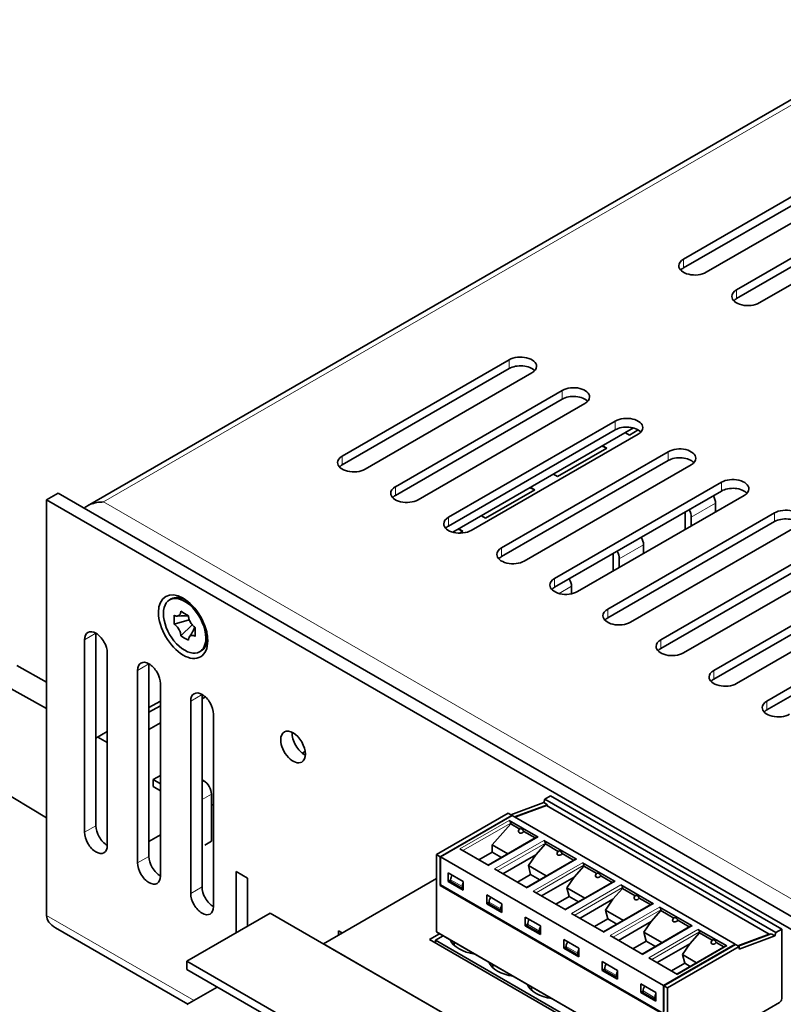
# Model space of a CAD drawing. Extents: x -249 to 1342, y -192 to 297.
# Tile 51 of 59: x 341 to 359, y 221 to 244. Entities that reach past the tile are written whole.
import ezdxf

# ---------------------------------------------------------------- set-up
doc = ezdxf.new("R2010")
doc.units = 0

msp = doc.modelspace()

# ---------------------------------------------------------------- linework, layer by layer
at = {"color": 7, "lineweight": 35}
for p, q in [((342.30368, 232.927338), (361.947296, 244.268585)), ((341.617981, 233.221115), (379.359802, 211.430862)), ((379.359802, 211.12468), (341.352814, 233.068024)), ((346.567719, 223.425201), (367.427368, 211.381866)), ((347.805176, 222.708725), (366.189941, 212.094269)), ((344.623199, 222.302521), (365.482849, 210.259186)), ((365.482849, 210.065277), (344.623199, 222.108597))]:
    msp.add_line(p, q, dxfattribs=at)
at = {"color": 7, "lineweight": 13}
for p, q in [((361.947296, 244.141754), (342.67865, 233.016983)), ((342.67865, 233.016983), (379.359802, 211.839111))]:
    msp.add_line(p, q, dxfattribs=at)
at = {"color": 7, "lineweight": 35, "ltscale": 0.112269}
for p, q in [((356.202057, 238.681427), (360.091156, 240.926804)), ((357.439484, 237.966995), (361.328583, 240.212372)), ((348.247101, 234.088638), (352.1362, 236.334015)), ((354.611084, 234.701019), (350.721985, 232.455643)), ((356.378845, 233.884521), (352.489746, 231.639145)), ((354.434296, 230.516464), (358.323395, 232.761841))]:
    msp.add_line(p, q, dxfattribs=at)
at = {"color": 7, "lineweight": 35, "ltscale": 0.112268}
for p, q in [((360.091156, 240.722672), (356.202057, 238.47731)), ((360.62149, 240.620605), (356.732391, 238.375244)), ((361.328583, 240.00824), (357.439484, 237.762878)), ((361.858917, 239.906174), (357.969818, 237.660812)), ((352.1362, 236.129883), (348.247101, 233.884521)), ((352.666534, 236.027817), (348.777435, 233.782455)), ((349.484558, 233.374207), (353.373627, 235.619568)), ((353.373627, 235.415451), (349.484558, 233.170074)), ((353.903961, 235.313385), (350.014862, 233.068024)), ((350.721985, 232.659775), (354.611084, 234.905136)), ((355.141388, 234.598953), (351.252319, 232.353592)), ((351.959412, 231.945343), (355.848511, 234.190704)), ((355.848511, 233.986572), (351.959412, 231.741211)), ((353.196869, 231.230896), (357.085938, 233.476273)), ((357.085938, 233.272141), (353.196869, 231.026779)), ((357.616272, 233.170074), (353.727173, 230.924713)), ((358.323395, 232.557709), (354.434296, 230.312347)), ((358.853699, 232.455643), (354.96463, 230.210281)), ((355.671722, 229.802032), (359.560822, 232.047394)), ((359.560822, 231.843277), (355.671722, 229.597916)), ((360.091156, 231.741211), (356.202057, 229.49585)), ((356.90918, 229.087601), (360.798248, 231.332962)), ((360.798248, 231.128845), (356.90918, 228.883484)), ((361.328583, 231.026779), (357.439484, 228.781418)), ((358.146606, 228.373169), (362.035706, 230.61853)), ((362.035706, 230.414398), (358.146606, 228.169037)), ((342.501862, 229.955124), (342.501862, 225.464401)), ((342.236694, 225.31131), (342.236694, 229.802032)), ((342.767029, 229.49585), (342.767029, 225.005112)), ((343.474152, 224.596863), (343.474152, 229.087601)), ((343.739288, 229.240692), (343.739288, 224.749969)), ((344.004456, 228.781418), (344.004456, 224.29068)), ((344.711578, 223.882431), (344.711578, 228.373169)), ((344.976746, 228.52626), (344.976746, 224.035522)), ((345.241913, 228.066986), (345.241913, 223.576248))]:
    msp.add_line(p, q, dxfattribs=at)
at = {"color": 7, "lineweight": 13, "ltscale": 0.005103}
for p, q in [((356.202057, 238.47731), (356.202057, 238.681427)), ((357.439484, 237.762878), (357.439484, 237.966995)), ((352.1362, 236.129883), (352.1362, 236.334015)), ((353.373627, 235.415451), (353.373627, 235.619568)), ((354.611084, 234.701019), (354.611084, 234.905136)), ((348.247101, 233.884521), (348.247101, 234.088638)), ((355.848511, 233.986572), (355.848511, 234.190704)), ((357.085938, 233.272141), (357.085938, 233.476273)), ((349.484558, 233.170074), (349.484558, 233.374207)), ((358.323395, 232.557709), (358.323395, 232.761841)), ((350.721985, 232.455643), (350.721985, 232.659775)), ((351.959412, 231.741211), (351.959412, 231.945343)), ((353.196869, 231.026779), (353.196869, 231.230896)), ((354.434296, 230.312347), (354.434296, 230.516464)), ((355.671722, 229.597916), (355.671722, 229.802032)), ((356.90918, 228.883484), (356.90918, 229.087601)), ((358.146606, 228.169037), (358.146606, 228.373169))]:
    msp.add_line(p, q, dxfattribs=at)
at = {"color": 7, "lineweight": 35, "ltscale": 0.121599}
msp.add_line((355.037842, 234.743286), (350.825531, 232.31131), dxfattribs=at)
at = {"color": 7, "lineweight": 35, "ltscale": 0.002755}
for p, q in [((354.94342, 234.579575), (354.847168, 234.633209)), ((351.584656, 232.640396), (351.488403, 232.694031))]:
    msp.add_line(p, q, dxfattribs=at)
at = {"color": 7, "lineweight": 35, "ltscale": 0.005892}
msp.add_line((354.94342, 234.579575), (355.147522, 234.697418), dxfattribs=at)
at = {"color": 7, "lineweight": 35, "ltscale": 0.002958}
for p, q in [((354.304199, 234.319702), (354.413086, 234.273392)), ((352.624817, 233.350113), (352.733704, 233.303802)), ((350.945435, 232.380524), (351.054321, 232.334213))]:
    msp.add_line(p, q, dxfattribs=at)
at = {"color": 7, "lineweight": 35, "ltscale": 0.002754}
for p, q in [((354.316833, 234.327011), (354.413086, 234.273392)), ((353.264038, 233.609985), (353.167786, 233.663605)), ((352.637451, 233.357422), (352.733704, 233.303802)), ((350.958069, 232.387833), (351.054321, 232.334213))]:
    msp.add_line(p, q, dxfattribs=at)
at = {"color": 7, "lineweight": 35, "ltscale": 0.03317}
for p, q in [((353.264038, 233.609985), (354.413086, 234.273392)), ((351.584656, 232.640396), (352.733704, 233.303802))]:
    msp.add_line(p, q, dxfattribs=at)
at = {"color": 7, "lineweight": 35, "ltscale": 0.007655}
for p, q in [((341.352814, 233.068024), (341.617981, 233.221115)), ((344.004456, 228.373169), (343.739288, 228.220078)), ((343.739288, 228.110886), (344.004456, 228.263977)), ((343.739288, 227.709763), (344.004456, 227.862854)), ((343.739288, 225.09697), (344.004456, 225.250061)), ((345.772247, 224.392746), (346.037415, 224.239655))]:
    msp.add_line(p, q, dxfattribs=at)
at = {"color": 7, "lineweight": 35, "ltscale": 0.242397}
msp.add_line((341.352814, 233.068024), (341.352814, 223.372131), dxfattribs=at)
at = {"color": 7, "lineweight": 13, "ltscale": 0.01633}
for p, q in [((356.949829, 232.989441), (356.384155, 232.662842)), ((355.270447, 232.019836), (354.704773, 231.693237))]:
    msp.add_line(p, q, dxfattribs=at)
at = {"color": 7, "lineweight": 35, "ltscale": 0.005104}
for p, q in [((356.949829, 232.785294), (356.949829, 232.989441)), ((356.384155, 232.458694), (356.384155, 232.662842))]:
    msp.add_line(p, q, dxfattribs=at)
at = {"color": 7, "lineweight": 35, "ltscale": 0.009186}
for p, q in [((356.242706, 232.744476), (356.242706, 232.377045)), ((354.563354, 231.774902), (354.563354, 231.407455))]:
    msp.add_line(p, q, dxfattribs=at)
at = {"color": 7, "lineweight": 35, "ltscale": 0.0022}
msp.add_line((350.978119, 232.290222), (351.054321, 232.334213), dxfattribs=at)
at = {"color": 7, "lineweight": 35, "ltscale": 0.005103}
for p, q in [((355.270447, 231.815704), (355.270447, 232.019836)), ((354.704773, 231.489105), (354.704773, 231.693237)), ((350.714905, 224.164124), (350.714905, 224.368256)), ((351.068451, 223.960007), (351.068451, 224.164124)), ((351.612946, 223.645645), (351.612946, 223.849777)), ((351.966492, 223.441528), (351.966492, 223.645645)), ((352.510956, 223.127167), (352.510956, 223.331299)), ((352.864502, 222.92305), (352.864502, 223.127167)), ((353.408997, 222.608704), (353.408997, 222.81282)), ((353.762543, 222.404572), (353.762543, 222.608704)), ((354.307007, 222.090225), (354.307007, 222.294342)), ((354.660553, 221.886093), (354.660553, 222.090225)), ((355.205048, 221.571747), (355.205048, 221.775879)), ((355.558594, 221.36763), (355.558594, 221.571747))]:
    msp.add_line(p, q, dxfattribs=at)
at = {"color": 7, "lineweight": 13, "ltscale": 0.008391}
msp.add_line((353.591064, 231.050247), (353.300385, 230.882431), dxfattribs=at)
at = {"color": 7, "lineweight": 35, "ltscale": 0.004393}
msp.add_line((353.591064, 230.874527), (353.591064, 231.050247), dxfattribs=at)
at = {"color": 7, "lineweight": 35, "ltscale": 0.001021}
for p, q in [((344.255524, 230.755264), (344.220154, 230.734848)), ((351.046356, 224.044205), (351.046356, 224.003372)), ((351.67038, 223.683929), (351.67038, 223.643097)), ((351.944397, 223.525726), (351.944397, 223.484894)), ((352.56842, 223.165451), (352.56842, 223.124619)), ((353.466431, 222.646973), (353.466431, 222.60614)), ((354.638458, 221.970306), (354.638458, 221.929474)), ((355.536499, 221.451828), (355.536499, 221.410995))]:
    msp.add_line(p, q, dxfattribs=at)
at = {"color": 7, "lineweight": 35, "ltscale": 0.000858}
for p, q in [((344.605499, 230.720596), (344.635223, 230.70343)), ((345.100494, 229.897461), (345.100494, 229.863129))]:
    msp.add_line(p, q, dxfattribs=at)
at = {"color": 7, "lineweight": 35, "ltscale": 0.002601}
for p, q in [((344.480072, 230.466415), (344.57016, 230.414398)), ((344.322662, 230.271515), (344.322662, 230.375549)), ((344.660248, 229.790848), (344.57016, 229.842865))]:
    msp.add_line(p, q, dxfattribs=at)
at = {"color": 7, "lineweight": 35, "ltscale": 0.0026}
for p, q in [((344.57016, 230.414398), (344.660248, 230.362396)), ((344.322662, 230.167496), (344.322662, 230.271515)), ((344.817627, 230.089767), (344.817627, 229.985748)), ((344.817627, 229.985748), (344.817627, 229.881729)), ((344.57016, 229.842865), (344.480072, 229.894867))]:
    msp.add_line(p, q, dxfattribs=at)
at = {"color": 7, "lineweight": 35, "ltscale": 0.009234}
msp.add_line((344.322662, 230.167496), (344.678406, 230.266922), dxfattribs=at)
at = {"color": 7, "lineweight": 35, "ltscale": 0.00194}
for p, q in [((344.582916, 230.359543), (344.66037, 230.354797)), ((344.77652, 230.024231), (344.811127, 230.093689))]:
    msp.add_line(p, q, dxfattribs=at)
at = {"color": 7, "lineweight": 13, "ltscale": 0.007655}
for p, q in [((342.501862, 229.955124), (342.236694, 229.802032)), ((344.976746, 228.52626), (344.711578, 228.373169)), ((342.501862, 225.464401), (342.236694, 225.31131)), ((344.976746, 224.035522), (344.711578, 223.882431))]:
    msp.add_line(p, q, dxfattribs=at)
at = {"color": 7, "lineweight": 35, "ltscale": 0.00924}
msp.add_line((344.480072, 229.894867), (344.744202, 230.153397), dxfattribs=at)
at = {"color": 7, "lineweight": 35, "ltscale": 0.00102}
for p, q in [((344.955505, 229.542831), (344.920166, 229.522415)), ((350.772369, 224.202393), (350.772369, 224.161575)), ((352.842407, 223.007248), (352.842407, 222.966431)), ((353.740448, 222.48877), (353.740448, 222.447952)), ((354.364471, 222.128494), (354.364471, 222.087677)), ((355.262482, 221.610016), (355.262482, 221.569199))]:
    msp.add_line(p, q, dxfattribs=at)
at = {"color": 7, "lineweight": 35, "ltscale": 0.01992}
msp.add_line((341.352814, 228.814865), (340.656769, 229.202698), dxfattribs=at)
at = {"color": 7, "lineweight": 13, "ltscale": 0.007654}
for p, q in [((343.739288, 229.240692), (343.474152, 229.087601)), ((343.739288, 224.749969), (343.474152, 224.596863))]:
    msp.add_line(p, q, dxfattribs=at)
at = {"color": 7, "lineweight": 35, "ltscale": 0.035502}
msp.add_line((341.352814, 228.197144), (340.112305, 228.888351), dxfattribs=at)
at = {"color": 7, "lineweight": 35, "ltscale": 0.002222}
msp.add_line((344.976746, 228.424194), (345.053711, 228.468628), dxfattribs=at)
at = {"color": 7, "lineweight": 35, "ltscale": 0.007654}
msp.add_line((342.767029, 227.658722), (342.501862, 227.505646), dxfattribs=at)
at = {"color": 7, "lineweight": 35, "ltscale": 0.006295}
msp.add_line((342.767029, 227.409149), (342.547058, 227.531723), dxfattribs=at)
at = {"color": 7, "lineweight": 35, "ltscale": 0.001983}
msp.add_line((347.311188, 227.15921), (347.379883, 227.198868), dxfattribs=at)
at = {"color": 7, "lineweight": 35, "ltscale": 0.004949}
for p, q in [((344.004456, 226.638107), (343.833008, 226.539108)), ((344.004456, 226.440109), (343.833008, 226.539108)), ((343.833008, 226.375809), (344.004456, 226.27681))]:
    msp.add_line(p, q, dxfattribs=at)
at = {"color": 7, "lineweight": 35, "ltscale": 0.004082}
msp.add_line((343.833008, 226.539108), (343.833008, 226.375809), dxfattribs=at)
at = {"color": 7, "lineweight": 35, "ltscale": 0.001174}
msp.add_line((345.017395, 226.508484), (344.976746, 226.531967), dxfattribs=at)
at = {"color": 7, "lineweight": 13, "ltscale": 0.001173}
msp.add_line((345.017395, 226.508484), (344.976746, 226.485016), dxfattribs=at)
at = {"color": 7, "lineweight": 35, "ltscale": 0.036127}
msp.add_line((340.112305, 226.391846), (341.352814, 225.65062), dxfattribs=at)
at = {"color": 7, "lineweight": 13, "ltscale": 0.006277}
msp.add_line((345.194183, 226.202301), (344.976746, 226.076767), dxfattribs=at)
at = {"color": 7, "lineweight": 35, "ltscale": 0.027557}
msp.add_line((345.194183, 225.100037), (345.194183, 226.202301), dxfattribs=at)
at = {"color": 7, "lineweight": 35, "ltscale": 0.002192}
for p, q in [((352.942383, 226.003937), (352.970581, 226.086975)), ((358.330536, 222.893082), (358.358734, 222.97612))]:
    msp.add_line(p, q, dxfattribs=at)
at = {"color": 7, "lineweight": 35, "ltscale": 0.003827}
msp.add_line((352.970581, 226.086975), (353.103149, 226.163513), dxfattribs=at)
at = {"color": 7, "lineweight": 35, "ltscale": 0.155543}
for p, q in [((352.970581, 226.086975), (358.358734, 222.97612)), ((353.103149, 226.163513), (358.491333, 223.052673)), ((350.447845, 222.983047), (355.835999, 219.872192)), ((350.421448, 222.792419), (355.809631, 219.681564))]:
    msp.add_line(p, q, dxfattribs=at)
at = {"color": 7, "lineweight": 35, "ltscale": 0.001378}
msp.add_line((345.194183, 225.936951), (345.241913, 225.964493), dxfattribs=at)
at = {"color": 7, "lineweight": 35, "ltscale": 0.020411}
for p, q in [((352.177612, 225.718094), (352.942383, 226.003937)), ((352.264221, 225.668091), (353.028992, 225.953918))]:
    msp.add_line(p, q, dxfattribs=at)
at = {"color": 7, "lineweight": 35, "ltscale": 0.019513}
for p, q in [((353.004181, 225.936234), (352.273071, 225.662994)), ((357.470306, 222.662354), (358.201416, 222.935608))]:
    msp.add_line(p, q, dxfattribs=at)
at = {"color": 7, "lineweight": 35, "ltscale": 0.0025}
for p, q in [((352.942383, 226.003937), (353.028992, 225.953918)), ((352.11322, 225.75528), (352.199829, 225.705261)), ((350.442688, 224.790787), (350.529297, 224.740784)), ((358.243927, 222.943085), (358.330536, 222.893082))]:
    msp.add_line(p, q, dxfattribs=at)
at = {"color": 7, "lineweight": 35, "ltscale": 0.150031}
for p, q in [((353.004181, 225.936234), (358.201416, 222.935608)), ((352.208679, 225.700165), (357.405914, 222.699539)), ((350.538147, 224.735672), (355.735382, 221.735046)), ((350.538147, 224.082474), (355.735382, 221.081848))]:
    msp.add_line(p, q, dxfattribs=at)
at = {"color": 7, "lineweight": 35, "ltscale": 0.000707}
msp.add_line((353.028992, 225.953918), (353.019897, 225.927155), dxfattribs=at)
at = {"color": 7, "lineweight": 35, "ltscale": 0.048224}
for p, q in [((350.442688, 224.790787), (352.11322, 225.75528)), ((352.199829, 225.705261), (350.529297, 224.740784)), ((350.538147, 224.735672), (352.208679, 225.700165)), ((355.735382, 221.735046), (357.405914, 222.699539)), ((355.744202, 221.72995), (357.414734, 222.694427)), ((355.830841, 221.679932), (357.501373, 222.644424))]:
    msp.add_line(p, q, dxfattribs=at)
at = {"color": 7, "lineweight": 13, "ltscale": 0.03317}
for p, q in [((350.988922, 224.924484), (352.13797, 225.587891)), ((352.809723, 225.200058), (351.660675, 224.536652)), ((351.798553, 224.457047), (352.947601, 225.120453)), ((353.707733, 224.68158), (352.558685, 224.018173)), ((354.605774, 224.163101), (353.456726, 223.499695)), ((353.594604, 223.42009), (354.743652, 224.083496)), ((355.503784, 223.644623), (354.354736, 222.981232)), ((356.401825, 223.12616), (355.252777, 222.462753)), ((355.390656, 222.383148), (356.539703, 223.046539)), ((357.211456, 222.658707), (356.062408, 221.9953))]:
    msp.add_line(p, q, dxfattribs=at)
at = {"color": 7, "lineweight": 35, "ltscale": 0.019392}
for p, q in [((352.809723, 225.200058), (352.13797, 225.587891)), ((350.988922, 224.924484), (351.660675, 224.536652)), ((357.211456, 222.658707), (356.539703, 223.046539)), ((355.390656, 222.383148), (356.062408, 221.9953))]:
    msp.add_line(p, q, dxfattribs=at)
at = {"color": 7, "lineweight": 35, "ltscale": 0.000255}
for p, q in [((352.199829, 225.695053), (352.199829, 225.705261)), ((357.405914, 222.699539), (357.405914, 222.689331))]:
    msp.add_line(p, q, dxfattribs=at)
at = {"color": 7, "lineweight": 13, "ltscale": 0.032149}
for p, q in [((352.173309, 225.526657), (351.059631, 224.883667)), ((353.880981, 224.540741), (352.767303, 223.897736)), ((355.677032, 223.503784), (354.563354, 222.860794))]:
    msp.add_line(p, q, dxfattribs=at)
at = {"color": 7, "lineweight": 35, "ltscale": 0.016252}
msp.add_line((352.173309, 225.506241), (351.740204, 225.021454), dxfattribs=at)
at = {"color": 7, "lineweight": 35, "ltscale": 0.00051}
for p, q in [((352.173309, 225.526657), (352.173309, 225.506241)), ((352.982971, 225.038803), (352.982971, 225.059204)), ((353.880981, 224.520325), (353.880981, 224.540741)), ((350.529785, 224.066879), (350.547455, 224.077087)), ((354.779022, 224.001846), (354.779022, 224.022263)), ((355.677032, 223.483368), (355.677032, 223.503784)), ((356.575073, 222.96489), (356.575073, 222.985306))]:
    msp.add_line(p, q, dxfattribs=at)
at = {"color": 7, "lineweight": 35, "ltscale": 0.006074}
msp.add_line((352.383728, 225.384766), (352.173309, 225.506241), dxfattribs=at)
at = {"color": 7, "lineweight": 35, "ltscale": 0.032905}
for p, q in [((352.784729, 225.20253), (351.644867, 224.544449)), ((354.58078, 224.165588), (353.440918, 223.507492)), ((356.376831, 223.128632), (355.236969, 222.470535)), ((356.0466, 222.003098), (357.186462, 222.661194))]:
    msp.add_line(p, q, dxfattribs=at)
at = {"color": 7, "lineweight": 35, "ltscale": 0.007692}
for p, q in [((352.742035, 225.177887), (352.475586, 225.331741)), ((353.640076, 224.659424), (353.373596, 224.813263)), ((354.538086, 224.140945), (354.271637, 224.294785)), ((355.436127, 223.622467), (355.169647, 223.776306)), ((356.334137, 223.103989), (356.067688, 223.257828))]:
    msp.add_line(p, q, dxfattribs=at)
at = {"color": 7, "lineweight": 35, "ltscale": 0.021943}
for p, q in [((353.707733, 224.68158), (352.947601, 225.120453)), ((351.798553, 224.457047), (352.558685, 224.018173)), ((354.605774, 224.163101), (353.845642, 224.601974)), ((355.503784, 223.644623), (354.743652, 224.083496)), ((356.401825, 223.12616), (355.641693, 223.565018)), ((353.594604, 223.42009), (354.354736, 222.981232))]:
    msp.add_line(p, q, dxfattribs=at)
at = {"color": 7, "lineweight": 35, "ltscale": 0.004338}
for p, q in [((345.194183, 225.100037), (345.043915, 225.013275)), ((351.740204, 224.847946), (351.740204, 225.021454))]:
    msp.add_line(p, q, dxfattribs=at)
at = {"color": 7, "lineweight": 35, "ltscale": 0.010549}
msp.add_line((351.740204, 225.021454), (352.105652, 224.810471), dxfattribs=at)
at = {"color": 7, "lineweight": 13, "ltscale": 0.03215}
for p, q in [((352.982971, 225.059204), (351.869263, 224.416214)), ((354.779022, 224.022263), (353.665314, 223.379272)), ((356.575073, 222.985306), (355.461365, 222.342316))]:
    msp.add_line(p, q, dxfattribs=at)
at = {"color": 7, "lineweight": 35, "ltscale": 0.00848}
msp.add_line((352.982971, 225.038803), (352.756989, 224.785858), dxfattribs=at)
at = {"color": 7, "lineweight": 35, "ltscale": 0.008625}
for p, q in [((353.281738, 224.866287), (352.982971, 225.038803)), ((355.077789, 223.829346), (354.779022, 224.001846)), ((355.97583, 223.310867), (355.677032, 223.483368)), ((356.87384, 222.792389), (356.575073, 222.96489))]:
    msp.add_line(p, q, dxfattribs=at)
at = {"color": 7, "lineweight": 35, "ltscale": 0.044907}
for p, q in [((350.442688, 222.994492), (350.442688, 224.790787)), ((355.830841, 219.883636), (355.830841, 221.679932))]:
    msp.add_line(p, q, dxfattribs=at)
at = {"color": 7, "lineweight": 35, "ltscale": 0.014799}
for p, q in [((350.529297, 224.148819), (350.529297, 224.740784)), ((355.744202, 221.137985), (355.744202, 221.72995))]:
    msp.add_line(p, q, dxfattribs=at)
at = {"color": 7, "lineweight": 35, "ltscale": 0.01633}
for p, q in [((350.538147, 224.082474), (350.538147, 224.735672)), ((355.735382, 221.081848), (355.735382, 221.735046))]:
    msp.add_line(p, q, dxfattribs=at)
at = {"color": 7, "lineweight": 35, "ltscale": 0.008931}
for p, q in [((351.740204, 224.847946), (351.430847, 224.669327)), ((352.638245, 224.329468), (352.328888, 224.150848)), ((355.332306, 222.774048), (355.022949, 222.595428)), ((356.230347, 222.255569), (355.92099, 222.07695))]:
    msp.add_line(p, q, dxfattribs=at)
at = {"color": 7, "lineweight": 35, "ltscale": 0.006212}
for p, q in [((351.955383, 224.723709), (351.740204, 224.847946)), ((353.751434, 223.686768), (353.536255, 223.810989)), ((355.547485, 222.649811), (355.332306, 222.774048))]:
    msp.add_line(p, q, dxfattribs=at)
at = {"color": 7, "lineweight": 35, "ltscale": 0.022054}
for p, q in [((352.756989, 224.785858), (351.993011, 224.344772)), ((354.55304, 223.748917), (353.789063, 223.307831)), ((356.349091, 222.71196), (355.585114, 222.270874))]:
    msp.add_line(p, q, dxfattribs=at)
at = {"color": 7, "lineweight": 35, "ltscale": 0.032904}
for p, q in [((353.682739, 224.684052), (352.542908, 224.02597)), ((355.47879, 223.64711), (354.338959, 222.989014))]:
    msp.add_line(p, q, dxfattribs=at)
at = {"color": 7, "lineweight": 35, "ltscale": 0.007632}
for p, q in [((352.584564, 224.533951), (352.756989, 224.785858)), ((353.482605, 224.015472), (353.655029, 224.26738)), ((354.380615, 223.497009), (354.55304, 223.748917)), ((355.278656, 222.978531), (355.45108, 223.230438)), ((356.176666, 222.460052), (356.349091, 222.71196))]:
    msp.add_line(p, q, dxfattribs=at)
at = {"color": 7, "lineweight": 35, "ltscale": 0.012098}
for p, q in [((352.584564, 224.533951), (353.003662, 224.291992)), ((353.482605, 224.015472), (353.901703, 223.773514)), ((354.380615, 223.497009), (354.799713, 223.255035)), ((355.278656, 222.978531), (355.697754, 222.736572))]:
    msp.add_line(p, q, dxfattribs=at)
at = {"color": 7, "lineweight": 35, "ltscale": 0.005285}
for p, q in [((352.638245, 224.329468), (352.584564, 224.533951)), ((353.536255, 223.810989), (353.482605, 224.015472)), ((355.332306, 222.774048), (355.278656, 222.978531)), ((356.230347, 222.255569), (356.176666, 222.460052))]:
    msp.add_line(p, q, dxfattribs=at)
at = {"color": 7, "lineweight": 13, "ltscale": 0.033171}
for p, q in [((352.696564, 223.938568), (353.845642, 224.601974)), ((354.492615, 222.901611), (355.641693, 223.565018))]:
    msp.add_line(p, q, dxfattribs=at)
at = {"color": 7, "lineweight": 35, "ltscale": 0.008479}
for p, q in [((353.880981, 224.520325), (353.655029, 224.26738)), ((354.779022, 224.001846), (354.55304, 223.748917)), ((355.677032, 223.483368), (355.45108, 223.230438)), ((356.575073, 222.96489), (356.349091, 222.71196))]:
    msp.add_line(p, q, dxfattribs=at)
at = {"color": 7, "lineweight": 35, "ltscale": 0.008626}
msp.add_line((354.179779, 224.347809), (353.880981, 224.520325), dxfattribs=at)
at = {"color": 7, "lineweight": 35, "ltscale": 0.035671}
msp.add_line((345.772247, 222.965897), (345.772247, 224.392746), dxfattribs=at)
at = {"color": 7, "lineweight": 35, "ltscale": 0.028017}
msp.add_line((346.037415, 224.239655), (346.037415, 223.118988), dxfattribs=at)
at = {"color": 7, "lineweight": 35, "ltscale": 0.076138}
msp.add_line((350.442688, 224.231491), (347.805176, 222.708725), dxfattribs=at)
at = {"color": 7, "lineweight": 35, "ltscale": 0.010206}
for p, q in [((351.068451, 224.164124), (350.714905, 224.368256)), ((351.068451, 223.960007), (350.714905, 224.164124)), ((351.966492, 223.645645), (351.612946, 223.849777)), ((351.966492, 223.441528), (351.612946, 223.645645)), ((352.864502, 223.127167), (352.510956, 223.331299)), ((352.864502, 222.92305), (352.510956, 223.127167)), ((353.762543, 222.608704), (353.408997, 222.81282)), ((353.762543, 222.404572), (353.408997, 222.608704)), ((354.660553, 222.090225), (354.307007, 222.294342)), ((354.660553, 221.886093), (354.307007, 222.090225)), ((355.558594, 221.571747), (355.205048, 221.775879)), ((355.558594, 221.36763), (355.205048, 221.571747))]:
    msp.add_line(p, q, dxfattribs=at)
at = {"color": 7, "lineweight": 35, "ltscale": 0.001659}
for p, q in [((350.772369, 224.197296), (350.714905, 224.164124)), ((352.56842, 223.160339), (352.510956, 223.127167)), ((354.364471, 222.123398), (354.307007, 222.090225))]:
    msp.add_line(p, q, dxfattribs=at)
at = {"color": 7, "lineweight": 13, "ltscale": 0.007909}
for p, q in [((351.046356, 224.044205), (350.772369, 224.202393)), ((354.638458, 221.970306), (354.364471, 222.128494))]:
    msp.add_line(p, q, dxfattribs=at)
at = {"color": 7, "lineweight": 35, "ltscale": 0.006211}
for p, q in [((352.853394, 224.205246), (352.638245, 224.329468)), ((354.649445, 223.168289), (354.434296, 223.292511))]:
    msp.add_line(p, q, dxfattribs=at)
at = {"color": 7, "lineweight": 35, "ltscale": 0.022055}
for p, q in [((353.655029, 224.26738), (352.891022, 223.826294)), ((355.45108, 223.230438), (354.687073, 222.789352))]:
    msp.add_line(p, q, dxfattribs=at)
at = {"color": 7, "lineweight": 35, "ltscale": 0.002047}
msp.add_line((350.529694, 224.066925), (350.529327, 224.148788), dxfattribs=at)
at = {"color": 7, "lineweight": 35, "ltscale": 0.150518}
msp.add_line((350.529694, 224.066925), (355.743805, 221.05658), dxfattribs=at)
at = {"color": 7, "lineweight": 35, "ltscale": 0.00791}
for p, q in [((350.772369, 224.161575), (351.046356, 224.003372)), ((351.67038, 223.643097), (351.944397, 223.484894)), ((353.466431, 222.60614), (353.740448, 222.447952)), ((354.364471, 222.087677), (354.638458, 221.929474)), ((355.262482, 221.569199), (355.536499, 221.410995))]:
    msp.add_line(p, q, dxfattribs=at)
at = {"color": 7, "lineweight": 35, "ltscale": 0.000638}
for p, q in [((351.046356, 224.003372), (351.068451, 224.016129)), ((351.944397, 223.484894), (351.966492, 223.497665)), ((352.842407, 222.966431), (352.864502, 222.979187)), ((353.740448, 222.447952), (353.762543, 222.460709)), ((354.638458, 221.929474), (354.660553, 221.94223)), ((355.536499, 221.410995), (355.558594, 221.423767))]:
    msp.add_line(p, q, dxfattribs=at)
at = {"color": 7, "lineweight": 35, "ltscale": 0.021944}
for p, q in [((352.696564, 223.938568), (353.456726, 223.499695)), ((354.492615, 222.901611), (355.252777, 222.462753))]:
    msp.add_line(p, q, dxfattribs=at)
at = {"color": 7, "lineweight": 35, "ltscale": 0.00893}
for p, q in [((353.536255, 223.810989), (353.226898, 223.632385)), ((354.434296, 223.292511), (354.124939, 223.113907))]:
    msp.add_line(p, q, dxfattribs=at)
at = {"color": 7, "lineweight": 35, "ltscale": 0.001658}
for p, q in [((351.67038, 223.678818), (351.612946, 223.645645)), ((353.466431, 222.641876), (353.408997, 222.608704)), ((355.262482, 221.604919), (355.205048, 221.571747))]:
    msp.add_line(p, q, dxfattribs=at)
at = {"color": 7, "lineweight": 13, "ltscale": 0.00791}
for p, q in [((351.944397, 223.525726), (351.67038, 223.683929)), ((352.842407, 223.007248), (352.56842, 223.165451)), ((353.740448, 222.48877), (353.466431, 222.646973)), ((355.536499, 221.451828), (355.262482, 221.610016))]:
    msp.add_line(p, q, dxfattribs=at)
at = {"color": 7, "lineweight": 13, "ltscale": 0.099205}
msp.add_line((341.352814, 223.372131), (344.789368, 221.388031), dxfattribs=at)
at = {"color": 7, "lineweight": 35, "ltscale": 0.056134}
msp.add_line((346.567719, 223.425201), (344.623199, 222.302521), dxfattribs=at)
at = {"color": 7, "lineweight": 35, "ltscale": 0.005286}
msp.add_line((354.434296, 223.292511), (354.380615, 223.497009), dxfattribs=at)
at = {"color": 7, "lineweight": 35, "ltscale": 0.088998}
msp.add_line((344.642914, 221.303482), (341.559937, 223.08345), dxfattribs=at)
at = {"color": 7, "lineweight": 35, "ltscale": 0.007909}
msp.add_line((352.56842, 223.124619), (352.842407, 222.966431), dxfattribs=at)
at = {"color": 7, "lineweight": 35, "ltscale": 0.003828}
msp.add_line((358.358734, 222.97612), (358.491333, 223.052673), dxfattribs=at)
at = {"color": 7, "lineweight": 35, "ltscale": 0.04057}
msp.add_line((358.491333, 223.052673), (358.491333, 221.429886), dxfattribs=at)
at = {"color": 7, "lineweight": 35, "ltscale": 0.002552}
for p, q in [((348.158722, 222.912827), (348.158722, 223.014908)), ((348.158722, 223.014908), (348.247131, 222.963867))]:
    msp.add_line(p, q, dxfattribs=at)
at = {"color": 7, "lineweight": 35, "ltscale": 0.006729}
msp.add_line((350.280029, 222.810776), (350.513123, 222.945358), dxfattribs=at)
at = {"color": 7, "lineweight": 35, "ltscale": 0.005147}
msp.add_line((350.599762, 222.895355), (350.421448, 222.792419), dxfattribs=at)
at = {"color": 7, "lineweight": 13, "ltscale": 0.155543}
msp.add_line((350.442688, 222.994492), (355.830841, 219.883636), dxfattribs=at)
at = {"color": 7, "lineweight": 35, "ltscale": 0.020412}
for p, q in [((358.243927, 222.943085), (357.479126, 222.657257)), ((345.330292, 221.700348), (344.623199, 221.292099))]:
    msp.add_line(p, q, dxfattribs=at)
at = {"color": 7, "lineweight": 35, "ltscale": 0.022129}
msp.add_line((357.501373, 222.583191), (358.330536, 222.893082), dxfattribs=at)
at = {"color": 7, "lineweight": 35, "ltscale": 0.00021}
msp.add_line((358.201416, 222.935608), (358.201416, 222.9272), dxfattribs=at)
at = {"color": 7, "lineweight": 35, "ltscale": 0.464383}
msp.add_line((366.36673, 213.523132), (350.280029, 222.810776), dxfattribs=at)
at = {"color": 7, "lineweight": 35, "ltscale": 0.001582}
msp.add_line((350.421448, 222.792419), (350.421448, 222.729126), dxfattribs=at)
at = {"color": 7, "lineweight": 35, "ltscale": 0.000438}
msp.add_line((350.773254, 222.795181), (350.773254, 222.777679), dxfattribs=at)
at = {"color": 7, "lineweight": 35, "ltscale": 0.001933}
for p, q in [((350.858276, 222.746094), (350.858276, 222.668777)), ((351.756287, 222.227631), (351.756287, 222.150299)), ((352.654327, 221.709152), (352.654327, 221.631836))]:
    msp.add_line(p, q, dxfattribs=at)
at = {"color": 7, "lineweight": 35, "ltscale": 0.005141}
msp.add_line((357.143768, 222.636551), (356.965698, 222.739365), dxfattribs=at)
at = {"color": 7, "lineweight": 35, "ltscale": 0.002501}
for p, q in [((357.414734, 222.694427), (357.501373, 222.644424)), ((355.744202, 221.72995), (355.830841, 221.679932))]:
    msp.add_line(p, q, dxfattribs=at)
at = {"color": 7, "lineweight": 35, "ltscale": 0.001531}
msp.add_line((357.501373, 222.644424), (357.501373, 222.583191), dxfattribs=at)
at = {"color": 7, "lineweight": 35, "ltscale": 0.009547}
msp.add_line((356.176666, 222.460052), (356.507385, 222.269119), dxfattribs=at)
at = {"color": 7, "lineweight": 35, "ltscale": 0.004848}
msp.add_line((344.623199, 222.108597), (344.623199, 222.302521), dxfattribs=at)
at = {"color": 7, "lineweight": 35, "ltscale": 0.00366}
msp.add_line((356.357117, 222.182373), (356.230347, 222.255569), dxfattribs=at)
at = {"color": 7, "lineweight": 35, "ltscale": 0.013778}
msp.add_line((358.438293, 221.338028), (357.960999, 221.062454), dxfattribs=at)
at = {"color": 7, "lineweight": 35}
for points in [[(342.67865, 233.016983), (342.638611, 233.016113), (342.598663, 233.013489), (342.55896, 233.009079), (342.519623, 233.002899), (342.480865, 232.994904), (342.461578, 232.990158), (342.442474, 232.984955), (342.424072, 232.979401), (342.405914, 232.973404), (342.378998, 232.96344), (342.352905, 232.952438), (342.327759, 232.940399), (342.30368, 232.927338)], [(344.433533, 230.365295), (344.443787, 230.37233), (344.452911, 230.380798), (344.460785, 230.390701), (344.467346, 230.402039), (344.472595, 230.414795), (344.474884, 230.42244), (344.476746, 230.430481), (344.479248, 230.447769), (344.480072, 230.466415)], [(344.322662, 230.375549), (344.332123, 230.370392), (344.341461, 230.365906), (344.350586, 230.362122), (344.359528, 230.359039), (344.371277, 230.356033), (344.38266, 230.35434), (344.395905, 230.354019)], [(344.433533, 230.049744), (344.419373, 230.072525), (344.404205, 230.093781), (344.388092, 230.113297), (344.3797, 230.122345), (344.371124, 230.13089), (344.355438, 230.144745), (344.339233, 230.156982), (344.322662, 230.167496)], [(344.39566, 230.354675), (344.487457, 230.358261), (344.539429, 230.359741), (344.566345, 230.360001), (344.582916, 230.359543)], [(344.660248, 230.362396), (344.660492, 230.351318), (344.661285, 230.340088), (344.662567, 230.328827), (344.664398, 230.317413), (344.666748, 230.305862), (344.669647, 230.294205), (344.677032, 230.270721), (344.685394, 230.249588), (344.695374, 230.228455), (344.706787, 230.20752)], [(344.706787, 230.20752), (344.720947, 230.184738), (344.736084, 230.163483), (344.752197, 230.143982), (344.76059, 230.134933), (344.769196, 230.126373), (344.784882, 230.112518), (344.801086, 230.100281), (344.817627, 230.089767)], [(344.480072, 229.894867), (344.479797, 229.905945), (344.479034, 229.917175), (344.477722, 229.928452), (344.475922, 229.93985), (344.473572, 229.951401), (344.470673, 229.963058), (344.463287, 229.986542), (344.454895, 230.007675), (344.444916, 230.028809), (344.433533, 230.049744)], [(344.678589, 229.864365), (344.727661, 229.9422), (344.754944, 229.98645), (344.768616, 230.009644), (344.77652, 230.024231)], [(344.678284, 229.8647), (344.672455, 229.854172), (344.667725, 229.842468), (344.665436, 229.834839), (344.663544, 229.826782), (344.661072, 229.809494), (344.660248, 229.790848)], [(344.817627, 229.881729), (344.808197, 229.886871), (344.798859, 229.891373), (344.789734, 229.895142), (344.780762, 229.898224), (344.769043, 229.90123), (344.757629, 229.902939), (344.746643, 229.90332), (344.735992, 229.902405), (344.725769, 229.900162), (344.716034, 229.896667), (344.706787, 229.891968)]]:
    msp.add_lwpolyline(points, dxfattribs=at)
for centre, radius, start, end in [((342.507843, 232.567001), 0.414116, 119.535714, 132.930316), ((344.392029, 230.435394), 0.081456, 272.72945, 300.621204), ((344.749084, 229.819214), 0.084158, 120.181058, 147.284464), ((352.429657, 225.327637), 0.075, 120.000003, 163.00297), ((353.327667, 224.809158), 0.075, 120.000003, 163.00297), ((354.225708, 224.29068), 0.075, 120.000003, 163.00297), ((355.123718, 223.772202), 0.075, 120.000003, 163.00297), ((356.021759, 223.253723), 0.075, 120.000003, 163.00297), ((356.919769, 222.73526), 0.075, 120.000003, 163.00297)]:
    msp.add_arc(centre, radius, start, end, dxfattribs=at)
for centre, major_axis, ratio, start_param, end_param in [((356.467224, 238.528351), (-0.375, 0), 0.57735, 5.497787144, 6.283185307), ((356.467224, 238.528351), (-0.375, 0), 0.57735, 0, 2.35619449), ((356.467224, 238.324219), (0.375, 0), 0.57735, 2.35619449, 2.650480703), ((357.704651, 237.813904), (-0.375, 0), 0.57735, 5.497787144, 6.283185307), ((357.704651, 237.813904), (-0.375, 0), 0.57735, 0, 2.35619449), ((357.704651, 237.609787), (0.375, 0), 0.57735, 2.35619449, 2.650480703), ((352.401367, 236.180908), (-0.375, 0), 0.57735, 3.141592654, 5.497787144), ((352.401367, 235.976791), (0.375, 0), 0.57735, 0.491112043, 2.35619449), ((352.401367, 236.180908), (-0.375, 0), 0.57735, 2.35619449, 3.141592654), ((353.638794, 235.466476), (-0.375, 0), 0.57735, 3.141592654, 5.497787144), ((353.638794, 235.26236), (0.375, 0), 0.57735, 0.491112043, 2.35619449), ((353.638794, 235.466476), (-0.375, 0), 0.57735, 2.35619449, 3.141592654), ((354.876221, 234.752045), (-0.375, 0), 0.57735, 3.141592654, 5.497787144), ((354.876221, 234.547913), (0.375, 0), 0.57735, 0.491112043, 2.35619449), ((354.876221, 234.752045), (-0.375, 0), 0.57735, 2.35619449, 3.141592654), ((348.512268, 233.935547), (-0.375, 0), 0.57735, 5.497787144, 6.283185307), ((356.113678, 234.037613), (-0.375, 0), 0.57735, 3.141592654, 5.497787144), ((348.512268, 233.935547), (-0.375, 0), 0.57735, 0, 2.35619449), ((348.512268, 233.73143), (0.375, 0), 0.57735, 2.35619449, 2.650480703), ((356.113678, 233.833481), (0.375, 0), 0.57735, 0.491112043, 2.35619449), ((356.113678, 234.037613), (-0.375, 0), 0.57735, 2.35619449, 3.141592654), ((357.351105, 233.323181), (-0.375, 0), 0.57735, 3.141592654, 5.497787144), ((349.749725, 233.221115), (-0.375, 0), 0.57735, 5.497787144, 6.283185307), ((349.749725, 233.221115), (-0.375, 0), 0.57735, 0, 2.35619449), ((349.749725, 233.016983), (0.375, 0), 0.57735, 2.35619449, 2.650480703), ((356.773041, 233.091492), (-0.125, 0.216507), 0.57735, 3.926990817, 4.71238898), ((357.351105, 233.119049), (0.375, 0), 0.57735, 0.491112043, 2.35619449), ((357.351105, 233.323181), (-0.375, 0), 0.57735, 2.35619449, 3.141592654), ((356.207367, 232.764893), (0.024994, -0.043304), 0.57735, 0.785398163, 1.570642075), ((356.207367, 232.764893), (-0.125, 0.216507), 0.57735, 3.926990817, 4.712358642), ((358.588531, 232.608734), (-0.375, 0), 0.57735, 3.141592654, 5.497787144), ((350.987152, 232.506683), (-0.375, 0), 0.57735, 5.497787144, 6.283185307), ((350.987152, 232.506683), (-0.375, 0), 0.57735, 0, 2.35619449), ((358.588531, 232.404617), (0.375, 0), 0.57735, 0.491112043, 2.35619449), ((350.987152, 232.302551), (0.375, 0), 0.57735, 2.35619449, 2.650480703), ((355.093658, 232.121902), (-0.125, 0.216507), 0.57735, 3.926990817, 4.712358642), ((352.224579, 231.792236), (-0.375, 0), 0.57735, 5.497787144, 6.283185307), ((352.224579, 231.792236), (-0.375, 0), 0.57735, 0, 2.35619449), ((354.527985, 231.795303), (0.024994, -0.043304), 0.57735, 0.785398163, 1.570642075), ((354.527985, 231.795303), (-0.125, 0.216507), 0.57735, 3.926990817, 4.712358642), ((352.224579, 231.58812), (0.375, 0), 0.57735, 2.35619449, 2.650480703), ((353.462036, 231.077805), (-0.375, 0), 0.57735, 5.497787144, 6.283185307), ((353.414307, 231.152313), (-0.125, 0.216507), 0.57735, 3.926990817, 4.71238898), ((344.53479, 230.108215), (-0.40625, 0.703644), 0.57735, 5.497787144, 8.639379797), ((353.462036, 231.077805), (-0.375, 0), 0.57735, 0, 2.35619449), ((353.462036, 230.873688), (0.375, 0), 0.57735, 2.35619449, 2.650480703), ((344.57016, 230.128632), (-0.350006, 0.606216), 0.57735, 0, 3.141592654), ((344.57016, 230.128632), (-0.350006, 0.606216), 0.57735, 3.926990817, 6.283185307), ((344.605499, 230.149048), (-0.350006, 0.606216), 0.57735, 5.497787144, 6.283185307), ((344.53479, 230.108215), (-0.40625, 0.703644), 0.57735, 3.926990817, 5.497787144), ((344.605499, 230.149048), (-0.350006, 0.606216), 0.57735, 5.423701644, 5.497787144), ((354.699463, 230.363373), (-0.375, 0), 0.57735, 5.497787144, 6.283185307), ((354.699463, 230.363373), (-0.375, 0), 0.57735, 6.283185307, 8.639379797), ((354.699463, 230.159256), (0.375, 0), 0.57735, 2.35619449, 2.650480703), ((342.501862, 229.648941), (0.1875, -0.324753), 0.57735, 3.141592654, 3.926990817), ((342.501862, 229.648941), (0.1875, -0.324753), 0.57735, 2.35619449, 3.141592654), ((342.501862, 229.648941), (0.1875, -0.324753), 0.57735, 0.785398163, 2.35619449), ((344.53479, 230.108215), (-0.40625, 0.703644), 0.57735, 2.35619449, 3.926990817), ((344.57016, 230.128632), (-0.350006, 0.606216), 0.57735, 3.141592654, 3.926990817), ((344.605499, 230.149048), (-0.350006, 0.606216), 0.57735, 3.141592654, 3.926750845), ((344.605499, 230.149048), (-0.350006, 0.606216), 0.57735, 3.926750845, 4.001077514), ((355.93689, 229.648941), (-0.375, 0), 0.57735, 5.497787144, 6.283185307), ((355.93689, 229.648941), (-0.375, 0), 0.57735, 6.283185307, 8.639379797), ((355.93689, 229.444824), (0.375, 0), 0.57735, 2.35619449, 2.650480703), ((343.739288, 228.934509), (0.1875, -0.324753), 0.57735, 3.141592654, 3.926990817), ((343.739288, 228.934509), (0.1875, -0.324753), 0.57735, 2.35619449, 3.141592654), ((343.739288, 228.934509), (0.1875, -0.324753), 0.57735, 0.785398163, 2.35619449), ((357.174347, 228.934509), (-0.375, 0), 0.57735, 5.497787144, 6.283185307), ((357.174347, 228.934509), (-0.375, 0), 0.57735, 6.283185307, 8.639379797), ((357.174347, 228.730377), (0.375, 0), 0.57735, 2.35619449, 2.650480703), ((344.976746, 228.220078), (0.1875, -0.324753), 0.57735, 2.35619449, 3.141592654), ((344.976746, 228.220078), (0.1875, -0.324753), 0.57735, 3.141592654, 3.926990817), ((344.976746, 228.220078), (0.1875, -0.324753), 0.57735, 0.785398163, 2.35619449), ((358.411774, 228.220078), (-0.375, 0), 0.57735, 5.497787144, 6.283185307), ((358.411774, 228.220078), (-0.375, 0), 0.57735, 0, 2.35619449), ((358.411774, 228.015945), (0.375, 0), 0.57735, 2.35619449, 2.650480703), ((347.098053, 227.301514), (-0.202637, 0.350983), 0.57735, 0, 0.785398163), ((347.098053, 227.301514), (-0.202637, 0.350983), 0.57735, 3.141592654, 6.283185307), ((347.36322, 227.454605), (-0.202637, 0.350983), 0.57735, 0.713539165, 2.428701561), ((347.098053, 227.301514), (-0.202637, 0.350983), 0.57735, 0.785398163, 3.141592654), ((345.017395, 226.304367), (-0.125, 0.216507), 0.57735, 3.926990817, 5.497787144), ((352.13797, 225.547058), (-0.024994, 0.043304), 0.57735, 3.926990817, 5.497787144), ((342.767029, 225.31131), (-0.1875, 0.324753), 0.57735, 0.785398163, 2.35619449), ((352.419434, 225.346832), (0.059052, 0.031372), 0.767959, 2.487688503, 5.400746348), ((352.429657, 225.327637), (-0.037506, 0.064957), 0.57735, 4.450589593, 6.283185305), ((342.501862, 225.158203), (0.1875, -0.324753), 0.57735, 3.926990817, 5.497787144), ((352.809723, 225.159225), (-0.024994, 0.043304), 0.57735, 5.497787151, 6.283185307), ((352.947601, 225.07962), (-0.024994, 0.043304), 0.57735, 3.926990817, 5.497787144), ((342.501862, 225.158203), (0.1875, -0.324753), 0.57735, 0, 0.785398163), ((342.501862, 225.158203), (0.1875, -0.324753), 0.57735, 5.497787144, 6.283185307), ((344.004456, 224.596863), (-0.1875, 0.324753), 0.57735, 0.785398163, 2.35619449), ((353.317474, 224.828354), (0.059052, 0.031372), 0.767959, 2.487688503, 5.400746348), ((353.327667, 224.809158), (-0.037506, 0.064957), 0.57735, 4.450589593, 6.283185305), ((353.707733, 224.640747), (-0.024994, 0.043304), 0.57735, 5.497787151, 6.283185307), ((343.739288, 224.443771), (0.1875, -0.324753), 0.57735, 3.926990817, 5.497787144), ((353.845642, 224.561142), (-0.024994, 0.043304), 0.57735, 3.926990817, 5.497787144), ((343.739288, 224.443771), (0.1875, -0.324753), 0.57735, 6.283185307, 7.068583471), ((350.878418, 224.263641), (-0.075012, -0.129898), 0.57735, 4.653200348, 5.497787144), ((354.215485, 224.309891), (0.059052, 0.031372), 0.767959, 2.487688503, 5.400746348), ((354.225708, 224.29068), (-0.037506, 0.064957), 0.57735, 4.450589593, 6.283185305), ((343.739288, 224.443771), (0.1875, -0.324753), 0.57735, 5.497787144, 6.283185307), ((345.241913, 223.882431), (-0.1875, 0.324753), 0.57735, 0.785398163, 2.35619449), ((351.152435, 224.105438), (0.075012, 0.129898), 0.57735, 1.699257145, 2.35619449), ((354.605774, 224.122284), (-0.024994, 0.043304), 0.57735, 5.497787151, 6.283185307), ((354.743652, 224.042664), (-0.024994, 0.043304), 0.57735, 3.926990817, 5.497787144), ((344.976746, 223.72934), (0.1875, -0.324753), 0.57735, 3.926990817, 5.497787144), ((351.776459, 223.745163), (-0.075012, -0.129898), 0.57735, 4.653200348, 5.497787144), ((355.113525, 223.791412), (0.059052, 0.031372), 0.767959, 2.487688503, 5.400746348), ((355.123718, 223.772202), (-0.037506, 0.064957), 0.57735, 4.450589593, 6.283185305), ((344.976746, 223.72934), (0.1875, -0.324753), 0.57735, 6.283185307, 7.068583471), ((352.050446, 223.58696), (0.075012, 0.129898), 0.57735, 1.699257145, 2.35619449), ((355.503784, 223.603806), (-0.024994, 0.043304), 0.57735, 5.497787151, 6.283185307), ((355.641693, 223.5242), (-0.024994, 0.043304), 0.57735, 3.926990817, 5.497787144), ((342.059784, 223.372116), (0.70697, -0.000031), 0.577418, 3.141620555, 3.92709901), ((344.976746, 223.72934), (0.1875, -0.324753), 0.57735, 5.497787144, 6.283185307), ((352.674469, 223.226685), (-0.075012, -0.129898), 0.57735, 4.653200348, 5.497787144), ((356.021759, 223.253723), (-0.037506, 0.064957), 0.57735, 4.450589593, 6.283185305), ((352.948486, 223.068481), (0.075012, 0.129898), 0.57735, 1.69925715, 2.35619449), ((356.011536, 223.272934), (0.059052, 0.031372), 0.767959, 2.487688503, 5.400746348), ((356.401825, 223.085327), (-0.024994, 0.043304), 0.57735, 5.497787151, 6.283185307), ((356.539703, 223.005722), (-0.024994, 0.043304), 0.57735, 3.926990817, 5.497787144), ((350.460358, 223.0047), (-0.012512, -0.021652), 0.57735, 5.497787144, 6.283185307), ((351.515747, 222.905701), (0.774994, 0), 0.57735, 3.375701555, 4.477868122), ((351.545776, 222.908768), (-0.6875, 0), 0.57735, 0.703272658, 0.862790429), ((353.57251, 222.708206), (-0.075012, -0.129898), 0.57735, 4.653200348, 5.497787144), ((356.909576, 222.754456), (0.059052, 0.031372), 0.767959, 2.487688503, 5.400746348), ((356.919769, 222.73526), (-0.037506, 0.064957), 0.57735, 4.450589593, 6.283185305), ((357.211456, 222.617889), (-0.024994, 0.043304), 0.57735, 5.497787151, 6.283185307), ((353.846497, 222.550018), (0.075012, 0.129898), 0.57735, 1.69925715, 2.35619449), ((352.413757, 222.387222), (0.774994, 0), 0.57735, 3.375701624, 4.477868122), ((352.443787, 222.390289), (-0.6875, 0), 0.57735, 0.703272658, 0.862790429), ((354.47052, 222.189728), (-0.075012, -0.129898), 0.57735, 4.653200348, 5.497787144), ((354.744537, 222.03154), (0.075012, 0.129898), 0.57735, 1.699257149, 2.35619449), ((353.311798, 221.868744), (0.774994, 0), 0.57735, 3.375701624, 4.477868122), ((355.368561, 221.671265), (-0.075012, -0.129898), 0.57735, 4.653200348, 5.497787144), ((353.341827, 221.871811), (-0.6875, 0), 0.57735, 0.703272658, 0.862790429), ((355.642548, 221.513062), (0.075012, 0.129898), 0.57735, 1.699257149, 2.35619449), ((358.438293, 221.399261), (0.037506, 0.064957), 0.57735, 3.926990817, 5.497787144)]:
    msp.add_ellipse(centre, major_axis=major_axis, ratio=ratio, start_param=start_param, end_param=end_param, dxfattribs=at)

doc.saveas('drawing.dxf')
